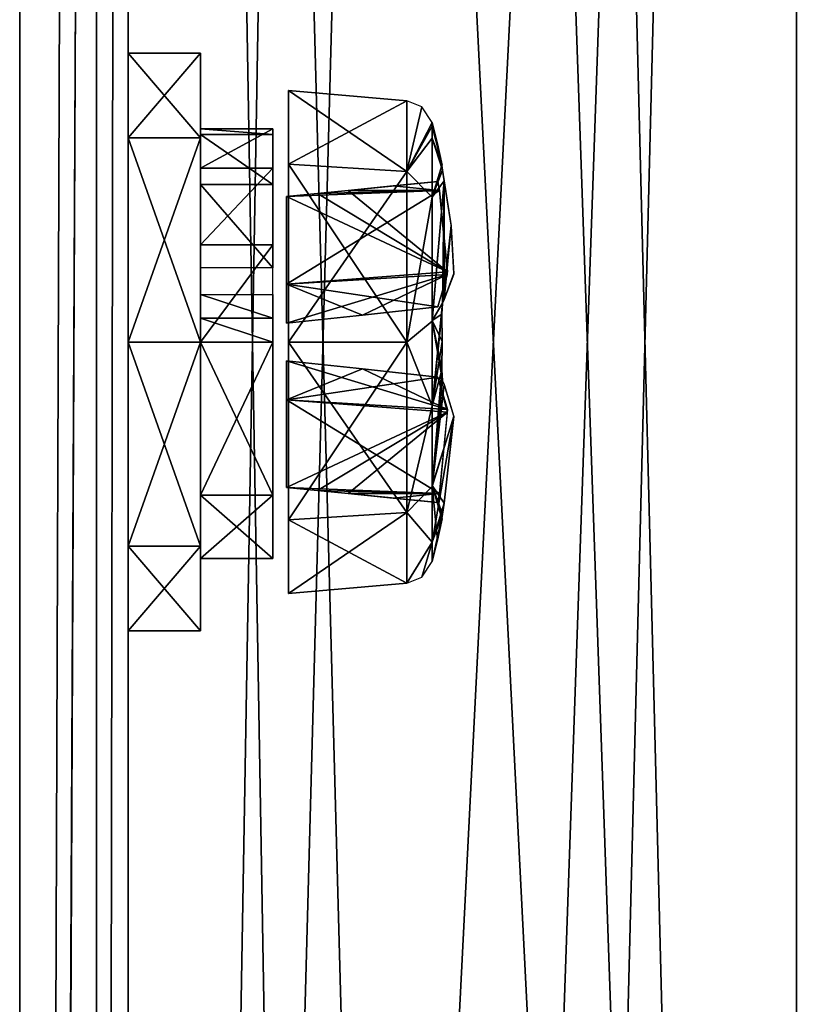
# Model space of a CAD drawing. Header units: millimetres. Extents: x -108 to 112, y -157 to 157.
# Tile 74 of 118: x 90 to 101, y -9 to 4. Entities that reach past the tile are written whole.
import ezdxf

# ---------------------------------------------------------------- set-up
doc = ezdxf.new("R2010")
doc.units = ezdxf.units.MM
doc.header["$LTSCALE"] = 33.374815
for name, color, linetype in [('18', 7, 'CONTINUOUS'), ('199', 7, 'CONTINUOUS'), ('20', 7, 'CONTINUOUS'), ('202', 7, 'CONTINUOUS'), ('217', 7, 'CONTINUOUS'), ('30', 7, 'CONTINUOUS'), ('31', 7, 'CONTINUOUS'), ('32', 7, 'CONTINUOUS'), ('33', 7, 'CONTINUOUS'), ('537', 7, 'CONTINUOUS'), ('538', 7, 'CONTINUOUS'), ('539', 7, 'CONTINUOUS'), ('560', 7, 'CONTINUOUS'), ('561', 7, 'CONTINUOUS'), ('562', 7, 'CONTINUOUS'), ('576', 7, 'CONTINUOUS'), ('577', 7, 'CONTINUOUS'), ('578', 7, 'CONTINUOUS'), ('579', 7, 'CONTINUOUS'), ('827', 7, 'CONTINUOUS'), ('828', 7, 'CONTINUOUS'), ('829', 7, 'CONTINUOUS'), ('830', 7, 'CONTINUOUS'), ('831', 7, 'CONTINUOUS'), ('844', 7, 'CONTINUOUS'), ('845', 7, 'CONTINUOUS'), ('846', 7, 'CONTINUOUS'), ('847', 7, 'CONTINUOUS'), ('848', 7, 'CONTINUOUS')]:
    doc.layers.add(name, color=color, linetype=linetype)

msp = doc.modelspace()

# ---------------------------------------------------------------- linework, layer by layer
at = {"layer": '18', "linetype": 'CONTINUOUS'}
for points in [[(92, 100, 27.5), (92, -100, 27.5), (95.251, 89.024, 27.5), (92, 100, 27.5)], [(105.517, -84.783, 27.5), (110.5, 100, 27.5), (101.25, -83, 27.5), (105.517, -84.783, 27.5)], [(101.25, -83, 27.5), (110.5, 100, 27.5), (107.249, 88.976, 27.5), (101.25, -83, 27.5)], [(95.251, 89.024, 27.5), (92, -100, 27.5), (96.983, 84.783, 27.5), (95.251, 89.024, 27.5)], [(105.49, 84.756, 27.5), (101.25, -83, 27.5), (107.249, 88.976, 27.5), (105.49, 84.756, 27.5)], [(92, -100, 27.5), (101.25, 83, 27.5), (96.983, 84.783, 27.5), (92, -100, 27.5)], [(101.25, 83, 27.5), (101.25, -83, 27.5), (105.49, 84.756, 27.5), (101.25, 83, 27.5)], [(92, -100, 27.5), (95.251, -88.976, 27.5), (101.25, 83, 27.5), (92, -100, 27.5)], [(95.251, -88.976, 27.5), (97.01, -84.756, 27.5), (101.25, 83, 27.5), (95.251, -88.976, 27.5)], [(97.01, -84.756, 27.5), (101.25, -83, 27.5), (101.25, 83, 27.5), (97.01, -84.756, 27.5)]]:
    msp.add_3dface(points, dxfattribs=at)
at = {"layer": '199', "color": 7, "linetype": 'CONTINUOUS'}
for points in [[(90.497, -155.5, -68.5), (90.497, 155.5, -68.5), (91.565, 155.5, -68.056), (90.497, -155.5, -68.5)], [(90.497, -155.5, -68.5), (91.565, 155.5, -68.056), (91.558, -155.5, -68.063), (90.497, -155.5, -68.5)], [(92, 155.5, -67), (92, -155.5, -67), (91.558, -155.5, -68.063), (92, 155.5, -67)], [(91.565, 155.5, -68.056), (92, 155.5, -67), (91.558, -155.5, -68.063), (91.565, 155.5, -68.056)]]:
    msp.add_3dface(points, dxfattribs=at)
at = {"layer": '20', "linetype": 'CONTINUOUS'}
for points in [[(92, -100, -27.5), (92, 100, -27.5), (95.251, -89.024, -27.5), (92, -100, -27.5)], [(92, 100, -27.5), (101.25, -83, -27.5), (96.983, -84.783, -27.5), (92, 100, -27.5)], [(101.25, -83, -27.5), (92, 100, -27.5), (95.251, 88.976, -27.5), (101.25, -83, -27.5)], [(95.251, -89.024, -27.5), (92, 100, -27.5), (96.983, -84.783, -27.5), (95.251, -89.024, -27.5)], [(97.01, 84.756, -27.5), (101.25, -83, -27.5), (95.251, 88.976, -27.5), (97.01, 84.756, -27.5)], [(101.25, 83, -27.5), (101.25, -83, -27.5), (97.01, 84.756, -27.5), (101.25, 83, -27.5)], [(105.517, 84.783, -27.5), (110.5, -100, -27.5), (101.25, 83, -27.5), (105.517, 84.783, -27.5)], [(110.5, -100, -27.5), (107.249, -88.976, -27.5), (101.25, 83, -27.5), (110.5, -100, -27.5)], [(105.49, -84.756, -27.5), (101.25, -83, -27.5), (101.25, 83, -27.5), (105.49, -84.756, -27.5)], [(107.249, -88.976, -27.5), (105.49, -84.756, -27.5), (101.25, 83, -27.5), (107.249, -88.976, -27.5)]]:
    msp.add_3dface(points, dxfattribs=at)
at = {"layer": '202', "color": 7, "linetype": 'CONTINUOUS'}
for points in [[(92, 157, -58.5), (92, -157, -58.5), (92, 157, -65.5), (92, 157, -58.5)], [(92, 157, -65.5), (92, -157, -58.5), (92, 156.561, -66.561), (92, 157, -65.5)], [(92, -157, -58.5), (92, 155.5, -67), (92, 156.561, -66.561), (92, -157, -58.5)], [(92, -155.5, -67), (92, 155.5, -67), (92, -157, -58.5), (92, -155.5, -67)]]:
    msp.add_3dface(points, dxfattribs=at)
at = {"layer": '217', "color": 7, "linetype": 'CONTINUOUS'}
for points in [[(92, -157, -58.5), (92, 157, -58.5), (90.498, -157, -58.5), (92, -157, -58.5)], [(90.498, -157, -58.5), (92, 157, -58.5), (90.5, -155.5, -58.5), (90.498, -157, -58.5)], [(90.5, -155.5, -58.5), (92, 157, -58.5), (90.5, 155.5, -58.5), (90.5, -155.5, -58.5)]]:
    msp.add_3dface(points, dxfattribs=at)
at = {"layer": '30', "linetype": 'CONTINUOUS'}
for points in [[(92, -100, 25.5), (92, 100, 25.5), (95.251, -89.024, 25.5), (92, -100, 25.5)], [(92, 100, 25.5), (101.25, -83, 25.5), (96.983, -84.783, 25.5), (92, 100, 25.5)], [(101.25, -83, 25.5), (92, 100, 25.5), (95.251, 88.976, 25.5), (101.25, -83, 25.5)], [(92, 100, 25.5), (96.983, -84.783, 25.5), (95.251, -89.024, 25.5), (92, 100, 25.5)], [(97.01, 84.756, 25.5), (101.25, -83, 25.5), (95.251, 88.976, 25.5), (97.01, 84.756, 25.5)], [(101.25, 83, 25.5), (101.25, -83, 25.5), (97.01, 84.756, 25.5), (101.25, 83, 25.5)], [(105.517, 84.783, 25.5), (110.5, -100, 25.5), (101.25, 83, 25.5), (105.517, 84.783, 25.5)], [(110.5, -100, 25.5), (107.249, -88.976, 25.5), (101.25, 83, 25.5), (110.5, -100, 25.5)], [(107.249, -88.976, 25.5), (105.49, -84.756, 25.5), (101.25, 83, 25.5), (107.249, -88.976, 25.5)], [(105.49, -84.756, 25.5), (101.25, -83, 25.5), (101.25, 83, 25.5), (105.49, -84.756, 25.5)]]:
    msp.add_3dface(points, dxfattribs=at)
at = {"layer": '31', "linetype": 'CONTINUOUS'}
for points in [[(92, -100, 27.5), (92, 100, 27.5), (92, -75, 31.65), (92, -100, 27.5)], [(92, -75, 31.65), (92, 100, 27.5), (92, -73.184, 32.697), (92, -75, 31.65)], [(92, -73.184, 32.697), (92, 100, 27.5), (92, 0, 31.65), (92, -73.184, 32.697)], [(92, 0, 31.65), (92, 100, 27.5), (92, 1.816, 32.697), (92, 0, 31.65)], [(92, 1.816, 32.697), (92, 100, 27.5), (92, 1.824, 34.789), (92, 1.816, 32.697)], [(92, 1.824, 34.789), (92, 100, 27.5), (92, 75, 31.65), (92, 1.824, 34.789)], [(92, 97, 39.5), (92, -97, 39.5), (92, 75, 35.85), (92, 97, 39.5)], [(92, 75, 35.85), (92, -97, 39.5), (92, 73.184, 34.803), (92, 75, 35.85)], [(92, 73.176, 32.711), (92, 1.824, 34.789), (92, 75, 31.65), (92, 73.176, 32.711)], [(92, -97, 39.5), (92, 0, 35.85), (92, 73.184, 34.803), (92, -97, 39.5)], [(92, 73.184, 34.803), (92, 0, 35.85), (92, 73.176, 32.711), (92, 73.184, 34.803)], [(92, 0, 35.85), (92, 1.824, 34.789), (92, 73.176, 32.711), (92, 0, 35.85)], [(92, 0, 35.85), (92, -97, 39.5), (92, -1.816, 34.803), (92, 0, 35.85)], [(92, -73.176, 34.789), (92, -73.184, 32.697), (92, 0, 31.65), (92, -73.176, 34.789)], [(92, -1.824, 32.711), (92, -73.176, 34.789), (92, 0, 31.65), (92, -1.824, 32.711)], [(92, -1.816, 34.803), (92, -97, 39.5), (92, -1.824, 32.711), (92, -1.816, 34.803)], [(92, -97, 39.5), (92, -75, 35.85), (92, -1.824, 32.711), (92, -97, 39.5)], [(92, -75, 35.85), (92, -73.176, 34.789), (92, -1.824, 32.711), (92, -75, 35.85)]]:
    msp.add_3dface(points, dxfattribs=at)
at = {"layer": '32', "linetype": 'CONTINUOUS'}
for points in [[(92, 100, -27.5), (92, -100, -27.5), (92, 75, -31.65), (92, 100, -27.5)], [(92, -97, -39.5), (92, 97, -39.5), (92, -75, -35.85), (92, -97, -39.5)], [(92, -75, -35.85), (92, 97, -39.5), (92, -73.184, -34.803), (92, -75, -35.85)], [(92, -73.184, -34.803), (92, 97, -39.5), (92, 0, -35.85), (92, -73.184, -34.803)], [(92, 0, -35.85), (92, 97, -39.5), (92, 1.816, -34.803), (92, 0, -35.85)], [(92, 1.816, -34.803), (92, 97, -39.5), (92, 1.824, -32.711), (92, 1.816, -34.803)], [(92, 1.824, -32.711), (92, 97, -39.5), (92, 75, -35.85), (92, 1.824, -32.711)], [(92, 75, -31.65), (92, -100, -27.5), (92, 73.184, -32.697), (92, 75, -31.65)], [(92, 73.176, -34.789), (92, 1.824, -32.711), (92, 75, -35.85), (92, 73.176, -34.789)], [(92, -100, -27.5), (92, 0, -31.65), (92, 73.184, -32.697), (92, -100, -27.5)], [(92, 73.184, -32.697), (92, 0, -31.65), (92, 73.176, -34.789), (92, 73.184, -32.697)], [(92, 0, -31.65), (92, 1.824, -32.711), (92, 73.176, -34.789), (92, 0, -31.65)], [(92, 0, -31.65), (92, -100, -27.5), (92, -1.816, -32.697), (92, 0, -31.65)], [(92, -73.176, -32.711), (92, -73.184, -34.803), (92, 0, -35.85), (92, -73.176, -32.711)], [(92, -1.824, -34.789), (92, -73.176, -32.711), (92, 0, -35.85), (92, -1.824, -34.789)], [(92, -1.816, -32.697), (92, -100, -27.5), (92, -1.824, -34.789), (92, -1.816, -32.697)], [(92, -100, -27.5), (92, -75, -31.65), (92, -1.824, -34.789), (92, -100, -27.5)], [(92, -75, -31.65), (92, -73.176, -32.711), (92, -1.824, -34.789), (92, -75, -31.65)]]:
    msp.add_3dface(points, dxfattribs=at)
at = {"layer": '33', "linetype": 'CONTINUOUS'}
for points in [[(92, 100, -25.5), (92, -100, -25.5), (95.251, 89.024, -25.5), (92, 100, -25.5)], [(105.517, -84.783, -25.5), (110.5, 100, -25.5), (101.25, -83, -25.5), (105.517, -84.783, -25.5)], [(101.25, -83, -25.5), (110.5, 100, -25.5), (107.249, 88.976, -25.5), (101.25, -83, -25.5)], [(95.251, 89.024, -25.5), (92, -100, -25.5), (96.983, 84.783, -25.5), (95.251, 89.024, -25.5)], [(105.49, 84.756, -25.5), (101.25, -83, -25.5), (107.249, 88.976, -25.5), (105.49, 84.756, -25.5)], [(92, -100, -25.5), (101.25, 83, -25.5), (96.983, 84.783, -25.5), (92, -100, -25.5)], [(101.25, 83, -25.5), (101.25, -83, -25.5), (105.49, 84.756, -25.5), (101.25, 83, -25.5)], [(92, -100, -25.5), (95.251, -88.976, -25.5), (101.25, 83, -25.5), (92, -100, -25.5)], [(95.251, -88.976, -25.5), (97.01, -84.756, -25.5), (101.25, 83, -25.5), (95.251, -88.976, -25.5)], [(97.01, -84.756, -25.5), (101.25, -83, -25.5), (101.25, 83, -25.5), (97.01, -84.756, -25.5)]]:
    msp.add_3dface(points, dxfattribs=at)
at = {"layer": '537', "color": 7, "linetype": 'CONTINUOUS'}
for points in [[(92, 2.828, 36.578), (93, 4, 33.75), (92, 4, 33.75), (92, 2.828, 36.578)], [(93, 2.828, 36.578), (93, 4, 33.75), (92, 2.828, 36.578), (93, 2.828, 36.578)], [(92, 4, 33.75), (93, 2.828, 30.922), (92, 2.828, 30.922), (92, 4, 33.75)], [(93, 4, 33.75), (93, 2.828, 30.922), (92, 4, 33.75), (93, 4, 33.75)], [(92, 0, 37.75), (93, 2.828, 36.578), (92, 2.828, 36.578), (92, 0, 37.75)], [(93, 0, 37.75), (93, 2.828, 36.578), (92, 0, 37.75), (93, 0, 37.75)], [(92, 2.828, 30.922), (93, 0, 29.75), (92, 0, 29.75), (92, 2.828, 30.922)], [(93, 2.828, 30.922), (93, 0, 29.75), (92, 2.828, 30.922), (93, 2.828, 30.922)]]:
    msp.add_3dface(points, dxfattribs=at)
at = {"layer": '538', "color": 7, "linetype": 'CONTINUOUS'}
for points in [[(92, 0, 29.75), (93, -2.828, 30.922), (92, -2.828, 30.922), (92, 0, 29.75)], [(93, -2.828, 36.578), (93, 0, 37.75), (92, -2.828, 36.578), (93, -2.828, 36.578)], [(93, 0, 37.75), (92, 0, 37.75), (92, -2.828, 36.578), (93, 0, 37.75)], [(92, 0, 29.75), (93, 0, 29.75), (93, -2.828, 30.922), (92, 0, 29.75)], [(92, -2.828, 30.922), (93, -4, 33.75), (92, -4, 33.75), (92, -2.828, 30.922)], [(93, -2.828, 30.922), (93, -4, 33.75), (92, -2.828, 30.922), (93, -2.828, 30.922)], [(92, -4, 33.75), (93, -2.828, 36.578), (92, -2.828, 36.578), (92, -4, 33.75)], [(93, -4, 33.75), (93, -2.828, 36.578), (92, -4, 33.75), (93, -4, 33.75)]]:
    msp.add_3dface(points, dxfattribs=at)
at = {"layer": '539', "color": 7, "linetype": 'CONTINUOUS'}
for points in [[(94, 2.874, 32.89), (93, 2.954, 34.271), (94, 2.954, 34.271), (94, 2.874, 32.89)], [(93, 2.874, 32.89), (93, 2.954, 34.271), (94, 2.874, 32.89), (93, 2.874, 32.89)], [(94, 2.954, 34.271), (93, 2.406, 35.541), (94, 2.406, 35.541), (94, 2.954, 34.271)], [(93, 2.954, 34.271), (93, 2.406, 35.541), (94, 2.954, 34.271), (93, 2.954, 34.271)], [(94, 2.182, 31.691), (93, 2.874, 32.89), (94, 2.874, 32.89), (94, 2.182, 31.691)], [(93, 2.182, 31.691), (93, 2.874, 32.89), (94, 2.182, 31.691), (93, 2.182, 31.691)], [(94, 2.406, 35.541), (93, 1.346, 36.431), (94, 1.346, 36.431), (94, 2.406, 35.541)], [(93, 2.406, 35.541), (93, 1.346, 36.431), (94, 2.406, 35.541), (93, 2.406, 35.541)], [(94, 1.026, 30.931), (93, 2.182, 31.691), (94, 2.182, 31.691), (94, 1.026, 30.931)], [(93, 1.026, 30.931), (93, 2.182, 31.691), (94, 1.026, 30.931), (93, 1.026, 30.931)], [(94, 1.346, 36.431), (93, 0, 36.75), (94, 0, 36.75), (94, 1.346, 36.431)], [(93, 1.346, 36.431), (93, 0, 36.75), (94, 1.346, 36.431), (93, 1.346, 36.431)], [(94, 0.331, 30.768), (93, 0.657, 30.823), (94, 0.657, 30.823), (94, 0.331, 30.768)], [(93, 0.331, 30.768), (93, 0.657, 30.823), (94, 0.331, 30.768), (93, 0.331, 30.768)], [(94, 0, 30.75), (93, 0.331, 30.768), (94, 0.331, 30.768), (94, 0, 30.75)], [(93, 0, 30.75), (93, 0.331, 30.768), (94, 0, 30.75), (93, 0, 30.75)], [(94, 0, 36.75), (93, -2.121, 35.871), (94, -2.121, 35.871), (94, 0, 36.75)], [(93, 0, 36.75), (93, -2.121, 35.871), (94, 0, 36.75), (93, 0, 36.75)], [(94, -2.121, 31.629), (93, 0, 30.75), (94, 0, 30.75), (94, -2.121, 31.629)], [(93, -2.121, 31.629), (93, 0, 30.75), (94, -2.121, 31.629), (93, -2.121, 31.629)], [(94, -2.121, 35.871), (93, -3, 33.75), (94, -3, 33.75), (94, -2.121, 35.871)], [(93, -2.121, 35.871), (93, -3, 33.75), (94, -2.121, 35.871), (93, -2.121, 35.871)], [(94, -3, 33.75), (93, -2.121, 31.629), (94, -2.121, 31.629), (94, -3, 33.75)], [(93, -3, 33.75), (93, -2.121, 31.629), (94, -3, 33.75), (93, -3, 33.75)]]:
    msp.add_3dface(points, dxfattribs=at)
at = {"layer": '560', "color": 7, "linetype": 'CONTINUOUS'}
for points in [[(92, 2.828, -30.922), (93, 4, -33.75), (92, 4, -33.75), (92, 2.828, -30.922)], [(93, 2.828, -30.922), (93, 4, -33.75), (92, 2.828, -30.922), (93, 2.828, -30.922)], [(92, 4, -33.75), (93, 2.828, -36.578), (92, 2.828, -36.578), (92, 4, -33.75)], [(93, 4, -33.75), (93, 2.828, -36.578), (92, 4, -33.75), (93, 4, -33.75)], [(92, 0, -29.75), (93, 2.828, -30.922), (92, 2.828, -30.922), (92, 0, -29.75)], [(93, 0, -29.75), (93, 2.828, -30.922), (92, 0, -29.75), (93, 0, -29.75)], [(92, 2.828, -36.578), (93, 0, -37.75), (92, 0, -37.75), (92, 2.828, -36.578)], [(93, 2.828, -36.578), (93, 0, -37.75), (92, 2.828, -36.578), (93, 2.828, -36.578)]]:
    msp.add_3dface(points, dxfattribs=at)
at = {"layer": '561', "color": 7, "linetype": 'CONTINUOUS'}
for points in [[(92, 0, -37.75), (93, -2.828, -36.578), (92, -2.828, -36.578), (92, 0, -37.75)], [(93, -2.828, -30.922), (93, 0, -29.75), (92, -2.828, -30.922), (93, -2.828, -30.922)], [(93, 0, -29.75), (92, 0, -29.75), (92, -2.828, -30.922), (93, 0, -29.75)], [(92, 0, -37.75), (93, 0, -37.75), (93, -2.828, -36.578), (92, 0, -37.75)], [(92, -2.828, -36.578), (93, -4, -33.75), (92, -4, -33.75), (92, -2.828, -36.578)], [(93, -2.828, -36.578), (93, -4, -33.75), (92, -2.828, -36.578), (93, -2.828, -36.578)], [(92, -4, -33.75), (93, -2.828, -30.922), (92, -2.828, -30.922), (92, -4, -33.75)], [(93, -4, -33.75), (93, -2.828, -30.922), (92, -4, -33.75), (93, -4, -33.75)]]:
    msp.add_3dface(points, dxfattribs=at)
at = {"layer": '562', "color": 7, "linetype": 'CONTINUOUS'}
for points in [[(94, 2.874, -34.61), (93, 2.954, -33.229), (94, 2.954, -33.229), (94, 2.874, -34.61)], [(93, 2.874, -34.61), (93, 2.954, -33.229), (94, 2.874, -34.61), (93, 2.874, -34.61)], [(94, 2.954, -33.229), (93, 2.406, -31.959), (94, 2.406, -31.959), (94, 2.954, -33.229)], [(93, 2.954, -33.229), (93, 2.406, -31.959), (94, 2.954, -33.229), (93, 2.954, -33.229)], [(94, 2.182, -35.809), (93, 2.874, -34.61), (94, 2.874, -34.61), (94, 2.182, -35.809)], [(93, 2.182, -35.809), (93, 2.874, -34.61), (94, 2.182, -35.809), (93, 2.182, -35.809)], [(94, 2.406, -31.959), (93, 1.346, -31.069), (94, 1.346, -31.069), (94, 2.406, -31.959)], [(93, 2.406, -31.959), (93, 1.346, -31.069), (94, 2.406, -31.959), (93, 2.406, -31.959)], [(94, 1.026, -36.569), (93, 2.182, -35.809), (94, 2.182, -35.809), (94, 1.026, -36.569)], [(93, 1.026, -36.569), (93, 2.182, -35.809), (94, 1.026, -36.569), (93, 1.026, -36.569)], [(94, 1.346, -31.069), (93, 0, -30.75), (94, 0, -30.75), (94, 1.346, -31.069)], [(93, 1.346, -31.069), (93, 0, -30.75), (94, 1.346, -31.069), (93, 1.346, -31.069)], [(94, 0.331, -36.732), (93, 0.657, -36.677), (94, 0.657, -36.677), (94, 0.331, -36.732)], [(93, 0.331, -36.732), (93, 0.657, -36.677), (94, 0.331, -36.732), (93, 0.331, -36.732)], [(94, 0, -36.75), (93, 0.331, -36.732), (94, 0.331, -36.732), (94, 0, -36.75)], [(93, 0, -36.75), (93, 0.331, -36.732), (94, 0, -36.75), (93, 0, -36.75)], [(94, 0, -30.75), (93, -2.121, -31.629), (94, -2.121, -31.629), (94, 0, -30.75)], [(93, 0, -30.75), (93, -2.121, -31.629), (94, 0, -30.75), (93, 0, -30.75)], [(94, -2.121, -35.871), (93, 0, -36.75), (94, 0, -36.75), (94, -2.121, -35.871)], [(93, -2.121, -35.871), (93, 0, -36.75), (94, -2.121, -35.871), (93, -2.121, -35.871)], [(94, -2.121, -31.629), (93, -3, -33.75), (94, -3, -33.75), (94, -2.121, -31.629)], [(93, -2.121, -31.629), (93, -3, -33.75), (94, -2.121, -31.629), (93, -2.121, -31.629)], [(94, -3, -33.75), (93, -2.121, -35.871), (94, -2.121, -35.871), (94, -3, -33.75)], [(93, -3, -33.75), (93, -2.121, -35.871), (94, -3, -33.75), (93, -3, -33.75)]]:
    msp.add_3dface(points, dxfattribs=at)
at = {"layer": '576', "color": 7, "linetype": 'CONTINUOUS'}
for points in [[(94.19, -0.261, -35.765), (94.19, -0.799, -34.549), (95.245, -0.37, -35.87), (94.19, -0.261, -35.765)], [(95.245, -0.37, -35.87), (94.19, -0.799, -34.549), (96.288, -0.485, -35.973), (95.245, -0.37, -35.87)], [(96.288, -0.485, -35.973), (94.19, -0.799, -34.549), (96.418, -0.97, -34.709), (96.288, -0.485, -35.973)], [(94.19, -0.799, -34.549), (94.19, -2.015, -34.011), (96.418, -0.97, -34.709), (94.19, -0.799, -34.549)], [(96.418, -0.97, -34.709), (94.19, -2.015, -34.011), (94.619, -2.057, -34.055), (96.418, -0.97, -34.709)], [(95.046, -2.1, -34.099), (96.418, -0.97, -34.709), (94.619, -2.057, -34.055), (95.046, -2.1, -34.099)], [(96.309, -2.1, -34.232), (96.418, -0.97, -34.709), (95.046, -2.1, -34.099), (96.309, -2.1, -34.232)], [(95.669, -2.162, -34.166), (96.309, -2.1, -34.232), (95.046, -2.1, -34.099), (95.669, -2.162, -34.166)], [(96.288, -2.223, -34.235), (96.309, -2.1, -34.232), (95.669, -2.162, -34.166), (96.288, -2.223, -34.235)]]:
    msp.add_3dface(points, dxfattribs=at)
at = {"layer": '577', "color": 7, "linetype": 'CONTINUOUS'}
for points in [[(96.288, 2.223, -34.235), (95.046, 2.1, -34.099), (96.309, 2.1, -34.232), (96.288, 2.223, -34.235)], [(95.669, 2.162, -34.166), (95.046, 2.1, -34.099), (96.288, 2.223, -34.235), (95.669, 2.162, -34.166)], [(96.419, 0.934, -34.745), (96.309, 2.1, -34.232), (94.19, 0.799, -34.549), (96.419, 0.934, -34.745)], [(96.309, 2.1, -34.232), (94.19, 2.015, -34.011), (94.19, 0.799, -34.549), (96.309, 2.1, -34.232)], [(94.619, 2.057, -34.055), (94.19, 2.015, -34.011), (96.309, 2.1, -34.232), (94.619, 2.057, -34.055)], [(95.046, 2.1, -34.099), (94.619, 2.057, -34.055), (96.309, 2.1, -34.232), (95.046, 2.1, -34.099)], [(94.19, 0.261, -35.765), (96.419, 0.934, -34.745), (94.19, 0.799, -34.549), (94.19, 0.261, -35.765)], [(95.245, 0.37, -35.87), (96.419, 0.934, -34.745), (94.19, 0.261, -35.765), (95.245, 0.37, -35.87)], [(96.288, 0.485, -35.973), (96.419, 0.934, -34.745), (95.245, 0.37, -35.87), (96.288, 0.485, -35.973)]]:
    msp.add_3dface(points, dxfattribs=at)
at = {"layer": '578', "color": 7, "linetype": 'CONTINUOUS'}
for points in [[(96.288, 2.223, -33.265), (96.309, 2.1, -33.268), (95.669, 2.162, -33.334), (96.288, 2.223, -33.265)], [(94.619, 2.057, -33.445), (96.418, 0.97, -32.791), (94.19, 2.015, -33.489), (94.619, 2.057, -33.445)], [(95.046, 2.1, -33.401), (96.418, 0.97, -32.791), (94.619, 2.057, -33.445), (95.046, 2.1, -33.401)], [(95.669, 2.162, -33.334), (96.309, 2.1, -33.268), (95.046, 2.1, -33.401), (95.669, 2.162, -33.334)], [(96.309, 2.1, -33.268), (96.418, 0.97, -32.791), (95.046, 2.1, -33.401), (96.309, 2.1, -33.268)], [(94.19, 2.015, -33.489), (96.418, 0.97, -32.791), (94.19, 0.799, -32.951), (94.19, 2.015, -33.489)], [(96.418, 0.97, -32.791), (96.288, 0.485, -31.527), (94.19, 0.799, -32.951), (96.418, 0.97, -32.791)], [(96.288, 0.485, -31.527), (95.245, 0.37, -31.63), (94.19, 0.799, -32.951), (96.288, 0.485, -31.527)], [(95.245, 0.37, -31.63), (94.19, 0.261, -31.735), (94.19, 0.799, -32.951), (95.245, 0.37, -31.63)]]:
    msp.add_3dface(points, dxfattribs=at)
at = {"layer": '579', "color": 7, "linetype": 'CONTINUOUS'}
for points in [[(94.19, -0.799, -32.951), (94.19, -0.261, -31.735), (96.419, -0.934, -32.755), (94.19, -0.799, -32.951)], [(94.19, -0.261, -31.735), (95.245, -0.37, -31.63), (96.419, -0.934, -32.755), (94.19, -0.261, -31.735)], [(95.245, -0.37, -31.63), (96.288, -0.485, -31.527), (96.419, -0.934, -32.755), (95.245, -0.37, -31.63)], [(96.309, -2.1, -33.268), (94.19, -0.799, -32.951), (96.419, -0.934, -32.755), (96.309, -2.1, -33.268)], [(94.19, -2.015, -33.489), (94.19, -0.799, -32.951), (96.309, -2.1, -33.268), (94.19, -2.015, -33.489)], [(94.619, -2.057, -33.445), (94.19, -2.015, -33.489), (96.309, -2.1, -33.268), (94.619, -2.057, -33.445)], [(95.046, -2.1, -33.401), (94.619, -2.057, -33.445), (96.309, -2.1, -33.268), (95.046, -2.1, -33.401)], [(96.288, -2.223, -33.265), (95.046, -2.1, -33.401), (96.309, -2.1, -33.268), (96.288, -2.223, -33.265)], [(95.669, -2.162, -33.334), (95.046, -2.1, -33.401), (96.288, -2.223, -33.265), (95.669, -2.162, -33.334)]]:
    msp.add_3dface(points, dxfattribs=at)
at = {"layer": '827', "color": 7, "linetype": 'CONTINUOUS'}
for points in [[(94.217, 3.481, -33.75), (94.217, 2.461, -31.289), (95.856, 3.338, -33.75), (94.217, 3.481, -33.75)], [(95.856, 3.338, -33.75), (94.217, 2.461, -31.289), (95.856, 2.36, -31.39), (95.856, 3.338, -33.75)], [(94.217, 2.461, -31.289), (94.217, 0, -30.269), (95.856, 2.36, -31.39), (94.217, 2.461, -31.289)], [(95.856, 2.36, -31.39), (94.217, 0, -30.269), (95.856, 0, -30.412), (95.856, 2.36, -31.39)], [(94.217, 0, -30.269), (94.217, -2.461, -31.289), (95.856, 0, -30.412), (94.217, 0, -30.269)], [(95.856, 0, -30.412), (94.217, -2.461, -31.289), (95.856, -2.36, -31.39), (95.856, 0, -30.412)], [(94.217, -2.461, -31.289), (94.217, -3.481, -33.75), (95.856, -2.36, -31.39), (94.217, -2.461, -31.289)], [(95.856, -2.36, -31.39), (94.217, -3.481, -33.75), (95.856, -3.338, -33.75), (95.856, -2.36, -31.39)]]:
    msp.add_3dface(points, dxfattribs=at)
at = {"layer": '828', "color": 7, "linetype": 'CONTINUOUS'}
for points in [[(94.217, 3.481, -33.75), (95.856, 3.338, -33.75), (95.856, 2.36, -36.11), (94.217, 3.481, -33.75)], [(94.217, 2.461, -36.211), (94.217, 3.481, -33.75), (95.856, 2.36, -36.11), (94.217, 2.461, -36.211)], [(94.217, 0, -37.231), (94.217, 2.461, -36.211), (95.856, 0, -37.088), (94.217, 0, -37.231)], [(95.856, 0, -37.088), (94.217, 2.461, -36.211), (95.856, 2.36, -36.11), (95.856, 0, -37.088)], [(94.217, -2.461, -36.211), (94.217, 0, -37.231), (95.856, -2.36, -36.11), (94.217, -2.461, -36.211)], [(95.856, -2.36, -36.11), (94.217, 0, -37.231), (95.856, 0, -37.088), (95.856, -2.36, -36.11)], [(95.856, -3.338, -33.75), (94.217, -2.461, -36.211), (95.856, -2.36, -36.11), (95.856, -3.338, -33.75)], [(95.856, -3.338, -33.75), (94.217, -3.481, -33.75), (94.217, -2.461, -36.211), (95.856, -3.338, -33.75)]]:
    msp.add_3dface(points, dxfattribs=at)
at = {"layer": '829', "color": 7, "linetype": 'CONTINUOUS'}
for points in [[(96.348, 2.447, -33.75), (96.208, 3.04, -33.75), (96.282, 2.745, -33.75), (96.348, 2.447, -33.75)], [(96.208, 3.04, -33.75), (96.348, 2.447, -33.75), (96.208, 2.989, -34.306), (96.208, 3.04, -33.75)], [(96.208, 2.989, -34.306), (96.348, 2.447, -33.75), (96.209, 2.823, -34.875), (96.208, 2.989, -34.306)], [(96.209, 2.823, -34.875), (96.349, 2.38, -34.286), (96.208, 2.011, -36.031), (96.209, 2.823, -34.875)], [(96.348, 2.447, -33.75), (96.342, 2.446, -34.135), (96.209, 2.823, -34.875), (96.348, 2.447, -33.75)], [(96.342, 2.446, -34.135), (96.349, 2.38, -34.286), (96.209, 2.823, -34.875), (96.342, 2.446, -34.135)], [(96.349, 2.38, -34.286), (96.376, 2.234, -34.339), (96.208, 2.011, -36.031), (96.349, 2.38, -34.286)], [(96.342, 2.446, -34.135), (96.348, 2.447, -33.75), (96.346, 2.447, -33.942), (96.342, 2.446, -34.135)], [(96.208, 2.011, -36.031), (96.376, 2.234, -34.339), (96.209, 0.298, -36.775), (96.208, 2.011, -36.031)], [(96.376, 2.234, -34.339), (96.35, 0.536, -36.129), (96.209, 0.298, -36.775), (96.376, 2.234, -34.339)], [(96.472, 1.608, -34.431), (96.35, 0.536, -36.129), (96.376, 2.234, -34.339), (96.472, 1.608, -34.431)], [(96.375, 0.589, -35.986), (96.35, 0.536, -36.129), (96.472, 1.608, -34.431), (96.375, 0.589, -35.986)], [(96.507, 0.939, -34.904), (96.375, 0.589, -35.986), (96.472, 1.608, -34.431), (96.507, 0.939, -34.904)], [(96.35, 0.536, -36.129), (96.342, 0.385, -36.196), (96.209, 0.298, -36.775), (96.35, 0.536, -36.129)], [(96.209, 0.298, -36.775), (96.35, -0.536, -36.128), (96.208, -1.988, -36.05), (96.209, 0.298, -36.775)], [(96.342, 0.385, -36.196), (96.348, 0.008, -36.197), (96.209, 0.298, -36.775), (96.342, 0.385, -36.196)], [(96.342, -0.385, -36.196), (96.35, -0.536, -36.128), (96.209, 0.298, -36.775), (96.342, -0.385, -36.196)], [(96.348, 0.008, -36.197), (96.342, -0.385, -36.196), (96.209, 0.298, -36.775), (96.348, 0.008, -36.197)], [(96.35, -0.536, -36.128), (96.375, -0.589, -35.986), (96.208, -1.988, -36.05), (96.35, -0.536, -36.128)], [(96.375, -0.589, -35.986), (96.508, -1.03, -34.812), (96.208, -1.988, -36.05), (96.375, -0.589, -35.986)], [(96.508, -1.03, -34.812), (96.376, -2.234, -34.339), (96.208, -1.988, -36.05), (96.508, -1.03, -34.812)], [(96.282, -2.745, -33.75), (96.208, -3.04, -33.75), (96.208, -1.988, -36.05), (96.282, -2.745, -33.75)], [(96.348, -2.447, -33.75), (96.282, -2.745, -33.75), (96.208, -1.988, -36.05), (96.348, -2.447, -33.75)], [(96.348, -2.447, -33.75), (96.208, -1.988, -36.05), (96.342, -2.446, -34.135), (96.348, -2.447, -33.75)], [(96.208, -1.988, -36.05), (96.376, -2.234, -34.339), (96.349, -2.385, -34.281), (96.208, -1.988, -36.05)], [(96.342, -2.446, -34.135), (96.208, -1.988, -36.05), (96.349, -2.385, -34.281), (96.342, -2.446, -34.135)], [(96.346, -2.447, -33.943), (96.348, -2.447, -33.75), (96.342, -2.446, -34.135), (96.346, -2.447, -33.943)]]:
    msp.add_3dface(points, dxfattribs=at)
at = {"layer": '830', "color": 7, "linetype": 'CONTINUOUS'}
for points in [[(96.208, 3.04, -33.75), (96.208, 2.989, -33.194), (96.282, 2.745, -33.75), (96.208, 3.04, -33.75)], [(96.208, 2.989, -33.194), (96.209, 2.823, -32.624), (96.348, 2.447, -33.75), (96.208, 2.989, -33.194)], [(96.208, 2.989, -33.194), (96.348, 2.447, -33.75), (96.282, 2.745, -33.75), (96.208, 2.989, -33.194)], [(96.209, 2.823, -32.624), (96.208, 2.007, -31.467), (96.342, 2.446, -33.365), (96.209, 2.823, -32.624)], [(96.348, 2.447, -33.75), (96.209, 2.823, -32.624), (96.342, 2.446, -33.365), (96.348, 2.447, -33.75)], [(96.342, 2.446, -33.365), (96.208, 2.007, -31.467), (96.349, 2.385, -33.219), (96.342, 2.446, -33.365)], [(96.349, 2.385, -33.219), (96.208, 2.007, -31.467), (96.376, 2.234, -33.161), (96.349, 2.385, -33.219)], [(96.346, 2.447, -33.558), (96.348, 2.447, -33.75), (96.342, 2.446, -33.365), (96.346, 2.447, -33.558)], [(96.208, 2.007, -31.467), (96.209, 0.289, -30.724), (96.376, 2.234, -33.161), (96.208, 2.007, -31.467)], [(96.376, 2.234, -33.161), (96.209, 0.289, -30.724), (96.35, 0.537, -31.373), (96.376, 2.234, -33.161)], [(96.375, 0.589, -31.514), (96.376, 2.234, -33.161), (96.35, 0.537, -31.373), (96.375, 0.589, -31.514)], [(96.471, 1.616, -33.072), (96.376, 2.234, -33.161), (96.375, 0.589, -31.514), (96.471, 1.616, -33.072)], [(96.508, 0.949, -32.606), (96.471, 1.616, -33.072), (96.375, 0.589, -31.514), (96.508, 0.949, -32.606)], [(96.209, 0.289, -30.724), (96.209, -0.882, -30.841), (96.35, 0.537, -31.373), (96.209, 0.289, -30.724)], [(96.35, 0.537, -31.373), (96.209, -0.882, -30.841), (96.342, 0.385, -31.304), (96.35, 0.537, -31.373)], [(96.342, 0.385, -31.304), (96.209, -0.882, -30.841), (96.348, 0.008, -31.303), (96.342, 0.385, -31.304)], [(96.348, 0.008, -31.303), (96.209, -0.882, -30.841), (96.342, -0.385, -31.304), (96.348, 0.008, -31.303)], [(96.209, -0.882, -30.841), (96.208, -2, -31.46), (96.342, -0.385, -31.304), (96.209, -0.882, -30.841)], [(96.342, -0.385, -31.304), (96.208, -2, -31.46), (96.349, -0.534, -31.369), (96.342, -0.385, -31.304)], [(96.349, -0.534, -31.369), (96.208, -2, -31.46), (96.375, -0.589, -31.514), (96.349, -0.534, -31.369)], [(96.375, -0.589, -31.514), (96.208, -2, -31.46), (96.507, -1.025, -32.672), (96.375, -0.589, -31.514)], [(96.208, -2, -31.46), (96.208, -2.77, -32.496), (96.507, -1.025, -32.672), (96.208, -2, -31.46)], [(96.507, -1.025, -32.672), (96.208, -2.77, -32.496), (96.376, -2.234, -33.161), (96.507, -1.025, -32.672)], [(96.376, -2.234, -33.161), (96.208, -2.77, -32.496), (96.349, -2.38, -33.215), (96.376, -2.234, -33.161)], [(96.208, -2.77, -32.496), (96.208, -3.04, -33.75), (96.349, -2.38, -33.215), (96.208, -2.77, -32.496)], [(96.349, -2.38, -33.215), (96.208, -3.04, -33.75), (96.342, -2.446, -33.365), (96.349, -2.38, -33.215)], [(96.342, -2.446, -33.365), (96.208, -3.04, -33.75), (96.346, -2.447, -33.557), (96.342, -2.446, -33.365)], [(96.346, -2.447, -33.557), (96.208, -3.04, -33.75), (96.282, -2.745, -33.75), (96.346, -2.447, -33.557)], [(96.348, -2.447, -33.75), (96.346, -2.447, -33.557), (96.282, -2.745, -33.75), (96.348, -2.447, -33.75)]]:
    msp.add_3dface(points, dxfattribs=at)
at = {"layer": '831', "color": 7, "linetype": 'CONTINUOUS'}
for points in [[(95.856, 3.338, -33.75), (95.856, 2.36, -31.39), (96.064, 3.257, -33.75), (95.856, 3.338, -33.75)], [(96.064, 3.257, -33.75), (95.856, 2.36, -31.39), (96.208, 3.04, -33.75), (96.064, 3.257, -33.75)], [(96.208, 3.04, -33.75), (95.856, 2.36, -31.39), (96.208, 2.989, -33.194), (96.208, 3.04, -33.75)], [(96.208, 2.989, -33.194), (95.856, 2.36, -31.39), (96.209, 2.823, -32.624), (96.208, 2.989, -33.194)], [(96.209, 2.823, -32.624), (95.856, 2.36, -31.39), (96.208, 2.007, -31.467), (96.209, 2.823, -32.624)], [(95.856, 2.36, -31.39), (95.856, 0, -30.412), (96.208, 2.007, -31.467), (95.856, 2.36, -31.39)], [(96.208, 2.007, -31.467), (95.856, 0, -30.412), (96.209, 0.289, -30.724), (96.208, 2.007, -31.467)], [(96.209, 0.289, -30.724), (95.856, 0, -30.412), (96.209, -0.882, -30.841), (96.209, 0.289, -30.724)], [(95.856, 0, -30.412), (95.856, -2.36, -31.39), (96.209, -0.882, -30.841), (95.856, 0, -30.412)], [(96.209, -0.882, -30.841), (95.856, -2.36, -31.39), (96.208, -2, -31.46), (96.209, -0.882, -30.841)], [(96.208, -2, -31.46), (95.856, -2.36, -31.39), (96.208, -2.77, -32.496), (96.208, -2, -31.46)], [(95.856, -2.36, -31.39), (95.856, -3.338, -33.75), (96.208, -2.77, -32.496), (95.856, -2.36, -31.39)], [(95.856, -3.338, -33.75), (96.064, -3.257, -33.75), (96.208, -2.77, -32.496), (95.856, -3.338, -33.75)], [(96.064, -3.257, -33.75), (96.208, -3.04, -33.75), (96.208, -2.77, -32.496), (96.064, -3.257, -33.75)]]:
    msp.add_3dface(points, dxfattribs=at)
at = {"layer": '844', "color": 7, "linetype": 'CONTINUOUS'}
for points in [[(94.217, 3.481, 33.75), (94.217, 2.461, 36.211), (95.856, 3.338, 33.75), (94.217, 3.481, 33.75)], [(95.856, 3.338, 33.75), (94.217, 2.461, 36.211), (95.856, 2.36, 36.11), (95.856, 3.338, 33.75)], [(94.217, 2.461, 36.211), (94.217, 0, 37.231), (95.856, 2.36, 36.11), (94.217, 2.461, 36.211)], [(95.856, 2.36, 36.11), (94.217, 0, 37.231), (95.856, 0, 37.088), (95.856, 2.36, 36.11)], [(94.217, 0, 37.231), (94.217, -2.461, 36.211), (95.856, 0, 37.088), (94.217, 0, 37.231)], [(95.856, 0, 37.088), (94.217, -2.461, 36.211), (95.856, -2.36, 36.11), (95.856, 0, 37.088)], [(94.217, -2.461, 36.211), (94.217, -3.481, 33.75), (95.856, -2.36, 36.11), (94.217, -2.461, 36.211)], [(95.856, -2.36, 36.11), (94.217, -3.481, 33.75), (95.856, -3.338, 33.75), (95.856, -2.36, 36.11)]]:
    msp.add_3dface(points, dxfattribs=at)
at = {"layer": '845', "color": 7, "linetype": 'CONTINUOUS'}
for points in [[(94.217, 3.481, 33.75), (95.856, 3.338, 33.75), (95.856, 2.36, 31.39), (94.217, 3.481, 33.75)], [(94.217, 2.461, 31.289), (94.217, 3.481, 33.75), (95.856, 2.36, 31.39), (94.217, 2.461, 31.289)], [(94.217, 0, 30.269), (94.217, 2.461, 31.289), (95.856, 0, 30.412), (94.217, 0, 30.269)], [(95.856, 0, 30.412), (94.217, 2.461, 31.289), (95.856, 2.36, 31.39), (95.856, 0, 30.412)], [(94.217, -2.461, 31.289), (94.217, 0, 30.269), (95.856, -2.36, 31.39), (94.217, -2.461, 31.289)], [(95.856, -2.36, 31.39), (94.217, 0, 30.269), (95.856, 0, 30.412), (95.856, -2.36, 31.39)], [(95.856, -3.338, 33.75), (94.217, -2.461, 31.289), (95.856, -2.36, 31.39), (95.856, -3.338, 33.75)], [(95.856, -3.338, 33.75), (94.217, -3.481, 33.75), (94.217, -2.461, 31.289), (95.856, -3.338, 33.75)]]:
    msp.add_3dface(points, dxfattribs=at)
at = {"layer": '846', "color": 7, "linetype": 'CONTINUOUS'}
for points in [[(96.348, 2.447, 33.75), (96.208, 3.04, 33.75), (96.282, 2.745, 33.75), (96.348, 2.447, 33.75)], [(96.208, 3.04, 33.75), (96.348, 2.447, 33.75), (96.208, 2.989, 33.194), (96.208, 3.04, 33.75)], [(96.208, 2.989, 33.194), (96.348, 2.447, 33.75), (96.209, 2.823, 32.625), (96.208, 2.989, 33.194)], [(96.209, 2.823, 32.625), (96.349, 2.38, 33.214), (96.208, 2.011, 31.469), (96.209, 2.823, 32.625)], [(96.348, 2.447, 33.75), (96.342, 2.446, 33.365), (96.209, 2.823, 32.625), (96.348, 2.447, 33.75)], [(96.342, 2.446, 33.365), (96.349, 2.38, 33.214), (96.209, 2.823, 32.625), (96.342, 2.446, 33.365)], [(96.349, 2.38, 33.214), (96.376, 2.234, 33.161), (96.208, 2.011, 31.469), (96.349, 2.38, 33.214)], [(96.342, 2.446, 33.365), (96.348, 2.447, 33.75), (96.346, 2.447, 33.558), (96.342, 2.446, 33.365)], [(96.208, 2.011, 31.469), (96.376, 2.234, 33.161), (96.209, 0.298, 30.725), (96.208, 2.011, 31.469)], [(96.376, 2.234, 33.161), (96.35, 0.536, 31.371), (96.209, 0.298, 30.725), (96.376, 2.234, 33.161)], [(96.472, 1.608, 33.069), (96.35, 0.536, 31.371), (96.376, 2.234, 33.161), (96.472, 1.608, 33.069)], [(96.375, 0.589, 31.514), (96.35, 0.536, 31.371), (96.472, 1.608, 33.069), (96.375, 0.589, 31.514)], [(96.507, 0.939, 32.596), (96.375, 0.589, 31.514), (96.472, 1.608, 33.069), (96.507, 0.939, 32.596)], [(96.35, 0.536, 31.371), (96.342, 0.385, 31.304), (96.209, 0.298, 30.725), (96.35, 0.536, 31.371)], [(96.209, 0.298, 30.725), (96.35, -0.536, 31.372), (96.208, -1.988, 31.45), (96.209, 0.298, 30.725)], [(96.342, 0.385, 31.304), (96.348, 0.008, 31.303), (96.209, 0.298, 30.725), (96.342, 0.385, 31.304)], [(96.342, -0.385, 31.304), (96.35, -0.536, 31.372), (96.209, 0.298, 30.725), (96.342, -0.385, 31.304)], [(96.348, 0.008, 31.303), (96.342, -0.385, 31.304), (96.209, 0.298, 30.725), (96.348, 0.008, 31.303)], [(96.35, -0.536, 31.372), (96.375, -0.589, 31.514), (96.208, -1.988, 31.45), (96.35, -0.536, 31.372)], [(96.375, -0.589, 31.514), (96.508, -1.03, 32.688), (96.208, -1.988, 31.45), (96.375, -0.589, 31.514)], [(96.508, -1.03, 32.688), (96.376, -2.234, 33.161), (96.208, -1.988, 31.45), (96.508, -1.03, 32.688)], [(96.282, -2.745, 33.75), (96.208, -3.04, 33.75), (96.208, -1.988, 31.45), (96.282, -2.745, 33.75)], [(96.348, -2.447, 33.75), (96.282, -2.745, 33.75), (96.208, -1.988, 31.45), (96.348, -2.447, 33.75)], [(96.348, -2.447, 33.75), (96.208, -1.988, 31.45), (96.342, -2.446, 33.365), (96.348, -2.447, 33.75)], [(96.208, -1.988, 31.45), (96.376, -2.234, 33.161), (96.349, -2.385, 33.219), (96.208, -1.988, 31.45)], [(96.342, -2.446, 33.365), (96.208, -1.988, 31.45), (96.349, -2.385, 33.219), (96.342, -2.446, 33.365)], [(96.346, -2.447, 33.557), (96.348, -2.447, 33.75), (96.342, -2.446, 33.365), (96.346, -2.447, 33.557)]]:
    msp.add_3dface(points, dxfattribs=at)
at = {"layer": '847', "color": 7, "linetype": 'CONTINUOUS'}
for points in [[(96.208, 3.04, 33.75), (96.208, 2.989, 34.306), (96.282, 2.745, 33.75), (96.208, 3.04, 33.75)], [(96.208, 2.989, 34.306), (96.209, 2.823, 34.876), (96.348, 2.447, 33.75), (96.208, 2.989, 34.306)], [(96.208, 2.989, 34.306), (96.348, 2.447, 33.75), (96.282, 2.745, 33.75), (96.208, 2.989, 34.306)], [(96.209, 2.823, 34.876), (96.208, 2.007, 36.033), (96.342, 2.446, 34.135), (96.209, 2.823, 34.876)], [(96.348, 2.447, 33.75), (96.209, 2.823, 34.876), (96.342, 2.446, 34.135), (96.348, 2.447, 33.75)], [(96.342, 2.446, 34.135), (96.208, 2.007, 36.033), (96.349, 2.385, 34.281), (96.342, 2.446, 34.135)], [(96.349, 2.385, 34.281), (96.208, 2.007, 36.033), (96.376, 2.234, 34.339), (96.349, 2.385, 34.281)], [(96.346, 2.447, 33.942), (96.348, 2.447, 33.75), (96.342, 2.446, 34.135), (96.346, 2.447, 33.942)], [(96.208, 2.007, 36.033), (96.209, 0.289, 36.776), (96.376, 2.234, 34.339), (96.208, 2.007, 36.033)], [(96.376, 2.234, 34.339), (96.209, 0.289, 36.776), (96.35, 0.537, 36.127), (96.376, 2.234, 34.339)], [(96.375, 0.589, 35.986), (96.376, 2.234, 34.339), (96.35, 0.537, 36.127), (96.375, 0.589, 35.986)], [(96.471, 1.616, 34.428), (96.376, 2.234, 34.339), (96.375, 0.589, 35.986), (96.471, 1.616, 34.428)], [(96.508, 0.949, 34.894), (96.471, 1.616, 34.428), (96.375, 0.589, 35.986), (96.508, 0.949, 34.894)], [(96.209, 0.289, 36.776), (96.209, -0.882, 36.659), (96.35, 0.537, 36.127), (96.209, 0.289, 36.776)], [(96.35, 0.537, 36.127), (96.209, -0.882, 36.659), (96.342, 0.385, 36.196), (96.35, 0.537, 36.127)], [(96.342, 0.385, 36.196), (96.209, -0.882, 36.659), (96.348, 0.008, 36.197), (96.342, 0.385, 36.196)], [(96.348, 0.008, 36.197), (96.209, -0.882, 36.659), (96.342, -0.385, 36.196), (96.348, 0.008, 36.197)], [(96.209, -0.882, 36.659), (96.208, -2, 36.04), (96.342, -0.385, 36.196), (96.209, -0.882, 36.659)], [(96.342, -0.385, 36.196), (96.208, -2, 36.04), (96.349, -0.534, 36.131), (96.342, -0.385, 36.196)], [(96.349, -0.534, 36.131), (96.208, -2, 36.04), (96.375, -0.589, 35.986), (96.349, -0.534, 36.131)], [(96.375, -0.589, 35.986), (96.208, -2, 36.04), (96.507, -1.025, 34.828), (96.375, -0.589, 35.986)], [(96.208, -2, 36.04), (96.208, -2.77, 35.004), (96.507, -1.025, 34.828), (96.208, -2, 36.04)], [(96.507, -1.025, 34.828), (96.208, -2.77, 35.004), (96.376, -2.234, 34.339), (96.507, -1.025, 34.828)], [(96.376, -2.234, 34.339), (96.208, -2.77, 35.004), (96.349, -2.38, 34.285), (96.376, -2.234, 34.339)], [(96.208, -2.77, 35.004), (96.208, -3.04, 33.75), (96.349, -2.38, 34.285), (96.208, -2.77, 35.004)], [(96.349, -2.38, 34.285), (96.208, -3.04, 33.75), (96.342, -2.446, 34.135), (96.349, -2.38, 34.285)], [(96.342, -2.446, 34.135), (96.208, -3.04, 33.75), (96.346, -2.447, 33.943), (96.342, -2.446, 34.135)], [(96.346, -2.447, 33.943), (96.208, -3.04, 33.75), (96.282, -2.745, 33.75), (96.346, -2.447, 33.943)], [(96.348, -2.447, 33.75), (96.346, -2.447, 33.943), (96.282, -2.745, 33.75), (96.348, -2.447, 33.75)]]:
    msp.add_3dface(points, dxfattribs=at)
at = {"layer": '848', "color": 7, "linetype": 'CONTINUOUS'}
for points in [[(95.856, 3.338, 33.75), (95.856, 2.36, 36.11), (96.064, 3.257, 33.75), (95.856, 3.338, 33.75)], [(96.064, 3.257, 33.75), (95.856, 2.36, 36.11), (96.208, 3.04, 33.75), (96.064, 3.257, 33.75)], [(96.208, 3.04, 33.75), (95.856, 2.36, 36.11), (96.208, 2.989, 34.306), (96.208, 3.04, 33.75)], [(96.208, 2.989, 34.306), (95.856, 2.36, 36.11), (96.209, 2.823, 34.876), (96.208, 2.989, 34.306)], [(96.209, 2.823, 34.876), (95.856, 2.36, 36.11), (96.208, 2.007, 36.033), (96.209, 2.823, 34.876)], [(95.856, 2.36, 36.11), (95.856, 0, 37.088), (96.208, 2.007, 36.033), (95.856, 2.36, 36.11)], [(96.208, 2.007, 36.033), (95.856, 0, 37.088), (96.209, 0.289, 36.776), (96.208, 2.007, 36.033)], [(96.209, 0.289, 36.776), (95.856, 0, 37.088), (96.209, -0.882, 36.659), (96.209, 0.289, 36.776)], [(95.856, 0, 37.088), (95.856, -2.36, 36.11), (96.209, -0.882, 36.659), (95.856, 0, 37.088)], [(96.209, -0.882, 36.659), (95.856, -2.36, 36.11), (96.208, -2, 36.04), (96.209, -0.882, 36.659)], [(96.208, -2, 36.04), (95.856, -2.36, 36.11), (96.208, -2.77, 35.004), (96.208, -2, 36.04)], [(95.856, -2.36, 36.11), (95.856, -3.338, 33.75), (96.208, -2.77, 35.004), (95.856, -2.36, 36.11)], [(95.856, -3.338, 33.75), (96.064, -3.257, 33.75), (96.208, -2.77, 35.004), (95.856, -3.338, 33.75)], [(96.064, -3.257, 33.75), (96.208, -3.04, 33.75), (96.208, -2.77, 35.004), (96.064, -3.257, 33.75)]]:
    msp.add_3dface(points, dxfattribs=at)

doc.saveas('drawing.dxf')
